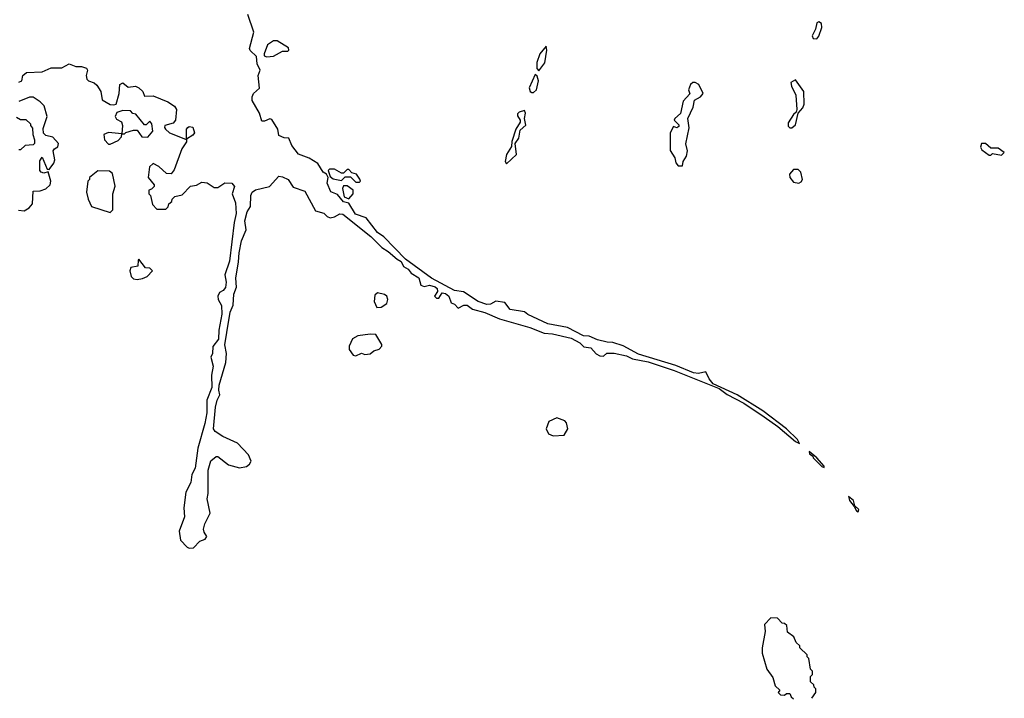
# Model space of a CAD drawing. Extents: x 2293878 to 2522763, y 823964 to 1006972.
# Tile 53 of 256: x 2427070 to 2432560, y 857103 to 860885. Entities that reach past the tile are written whole.
import ezdxf

# ---------------------------------------------------------------- set-up
doc = ezdxf.new("R2010")
doc.units = 0

msp = doc.modelspace()

# ---------------------------------------------------------------- linework, layer by layer
at = {"layer": '0CON20XD'}
for points in [[(2428225, 859142.5), (2428243.9, 859256.1), (2428260, 859295), (2428263.5, 859355), (2428279.4, 859395), (2428274.5, 859445), (2428290.9, 859535), (2428293.8, 859586.2), (2428306.4, 859653.6), (2428333.3, 859715), (2428325.7, 859765), (2428338.8, 859815), (2428357.5, 859845), (2428358, 859905), (2428365.8, 859924.2), (2428385, 859938), (2428463.6, 859956.4), (2428515, 860012.5), (2428535, 860010), (2428566.7, 859995), (2428595, 859952.5), (2428659.3, 859929.3), (2428719.3, 859819.3), (2428765, 859806.2), (2428785, 859788), (2428801.7, 859781.7), (2428825, 859786.9), (2428855, 859804), (2428871.2, 859801.2), (2429027.1, 859677.1), (2429090, 859615), (2429125, 859594.3), (2429175, 859550), (2429196.8, 859536.8), (2429210, 859510), (2429235.6, 859495.6), (2429252, 859472), (2429295, 859446.2), (2429307.5, 859405), (2429325, 859398.8), (2429355, 859405.7), (2429386.5, 859396.5), (2429397, 859387), (2429400, 859370), (2429382.5, 859345), (2429393.6, 859333.6), (2429406.4, 859333.6), (2429425, 859362.5), (2429445, 859359.2), (2429462, 859345), (2429475, 859307.5), (2429495, 859300), (2429515, 859276.7), (2429546.4, 859293.6), (2429565, 859293.5), (2429595, 859272.2), (2429662.7, 859252.7), (2429745, 859217.5), (2429915, 859170), (2429995, 859138.8), (2430040, 859135), (2430145, 859110), (2430193.3, 859085), (2430215, 859062.5), (2430255, 859056.7), (2430285, 859022.5), (2430305, 859012.5), (2430325, 859010), (2430343.6, 859026.4), (2430385, 859026.2), (2430452.7, 859012.7), (2430486, 858996), (2430575, 858978.8), (2430719.7, 858929.7), (2430970, 858830), (2431015, 858796.2), (2431107.5, 858747.5), (2431221.4, 858671.4), (2431297.7, 858617.7), (2431395, 858534), (2431417.5, 858522.5), (2431406.7, 858545), (2431345.5, 858605.5), (2431213.3, 858705), (2431070, 858795), (2430936.1, 858856.1), (2430913.9, 858883.9), (2430895, 858923.3), (2430855, 858914), (2430827.3, 858917.3), (2430728.8, 858958.8), (2430521.2, 859021.2), (2430435, 859067.5), (2430376.4, 859086.4), (2430345, 859088.8), (2430291.7, 859101.7), (2430245, 859121.2), (2430214.2, 859124.2), (2430125, 859170), (2430015, 859191.2), (2429903, 859243), (2429885, 859257.5), (2429805, 859270), (2429775, 859308.8), (2429725, 859316.7), (2429695, 859300), (2429675, 859298.8), (2429626.7, 859315), (2429545, 859368.8), (2429495, 859375.6), (2429366, 859445), (2429220.7, 859550.7), (2429100, 859675), (2429065, 859700), (2429001.7, 859781.7), (2428941.5, 859801.5), (2428905, 859862.5), (2428875, 859870), (2428842, 859912), (2428805, 859926.7), (2428783.8, 859975), (2428790, 860005), (2428780, 860025), (2428762.5, 860035), (2428733, 860083), (2428683.6, 860113.6), (2428625, 860136.7), (2428586.7, 860185), (2428570, 860225), (2428545, 860227.5), (2428515, 860240), (2428510, 860275), (2428475, 860330), (2428465, 860332.5), (2428435, 860320), (2428420.7, 860320.7), (2428406.7, 860365), (2428366.7, 860435), (2428366.2, 860455), (2428374, 860475), (2428407, 860503), (2428400, 860575), (2428410, 860605), (2428395, 860640), (2428390.7, 860680.7), (2428354.3, 860714.3), (2428351.2, 860725), (2428376.2, 860815), (2428341.2, 860915)], [(2431515, 860778.8), (2431526.6, 860793.4), (2431541.7, 860841.7), (2431540, 860865), (2431525, 860873.3), (2431515, 860867.5), (2431508.1, 860831.9), (2431489.2, 860795), (2431495, 860781.2), (2431515, 860778.8)], [(2428448.3, 860678.3), (2428485, 860682.5), (2428535, 860710), (2428565, 860710), (2428570, 860715), (2428568.3, 860728.3), (2428505, 860767.5), (2428485, 860766.7), (2428452.5, 860745), (2428432.5, 860695), (2428433.3, 860683.3), (2428448.3, 860678.3)], [(2429965, 860600), (2429998, 860645), (2430009.2, 860715), (2430005, 860737.5), (2429970, 860695), (2429953.6, 860646.4), (2429953.8, 860613.8), (2429965, 860600)], [(2427065, 860536.7), (2427082.5, 860545), (2427087.5, 860575), (2427108.3, 860591.7), (2427195, 860594), (2427245, 860616.7), (2427305, 860617.5), (2427345, 860640), (2427383.9, 860623.9), (2427415, 860624), (2427443.3, 860615), (2427448.8, 860605), (2427441.2, 860575), (2427443.8, 860553.8), (2427454.2, 860544.2), (2427485, 860534), (2427499.7, 860519.7), (2427522, 860485), (2427529.3, 860439.3), (2427575, 860413.3), (2427595, 860410), (2427607.5, 860415), (2427623.8, 860475), (2427627.5, 860525), (2427645, 860533.3), (2427675, 860510), (2427715, 860515.6), (2427735, 860505.7), (2427756.7, 860485), (2427765, 860460), (2427815, 860461.2), (2427896.8, 860426.8), (2427934.1, 860404.1), (2427944.1, 860384.1), (2427938.6, 860325), (2427925, 860308), (2427880, 860295), (2427877.5, 860285), (2427883.3, 860275), (2427904.4, 860254.4), (2427995, 860220), (2428000, 860220), (2428000, 860275), (2428007.5, 860285), (2428015, 860290), (2428035, 860286.7), (2428043.8, 860255), (2428035, 860241.2), (2428000, 860220), (2428000, 860205), (2427974.4, 860165.6), (2427930.9, 860049.1), (2427915, 860026), (2427889.1, 860029.1), (2427845, 860068), (2427815, 860083.3), (2427793.9, 860066.1), (2427786.7, 860005), (2427820, 859965), (2427820, 859955), (2427805, 859940), (2427790, 859935), (2427790, 859915), (2427800, 859905), (2427810, 859855), (2427835, 859830), (2427885, 859830), (2427898.3, 859841.7), (2427901.7, 859858.3), (2427918.3, 859871.7), (2427920, 859885), (2427935, 859900), (2427975, 859910), (2428023, 859957), (2428055, 859962.5), (2428085, 859980), (2428115, 859976.7), (2428155, 859950), (2428175, 859950), (2428213.6, 859976.4), (2428253.6, 859973.6), (2428267.5, 859955), (2428254, 859915), (2428273.3, 859865), (2428277.1, 859805), (2428265.8, 859755), (2428240.2, 859540.2), (2428214.3, 859464.3), (2428221.7, 859421.7), (2428216.9, 859393.1), (2428205, 859375.8), (2428184.3, 859365), (2428174.5, 859345), (2428176.9, 859325), (2428195, 859292.5), (2428197.3, 859245), (2428180, 859155), (2428178.5, 859105), (2428146.3, 859063.7), (2428144.3, 859025), (2428135.7, 859005), (2428148.2, 858955), (2428140.4, 858905), (2428141.1, 858835), (2428113.2, 858765), (2428113.8, 858695), (2428102.6, 858635), (2428063.5, 858496.5), (2428048.1, 858385), (2428029.7, 858350.3), (2428024.6, 858305.4), (2427997.2, 858252.8), (2427985.4, 858165), (2427988.1, 858115), (2427958.9, 858035), (2427967.1, 857985), (2428003.6, 857945), (2428015, 857939.4), (2428038.5, 857941.5), (2428075, 857978.5), (2428105, 857990), (2428113.3, 858005), (2428098.3, 858028.3), (2428095.3, 858045.3), (2428101.4, 858075), (2428131.5, 858135), (2428114.7, 858214.7), (2428121.1, 858245), (2428120.9, 858375), (2428135, 858427.3), (2428165, 858451.4), (2428175, 858450), (2428235, 858404.4), (2428295, 858388.1), (2428335, 858395.6), (2428352, 858408), (2428361.4, 858425), (2428345, 858460.8), (2428285, 858525.7), (2428202.4, 858562.4), (2428159.7, 858589.7), (2428150.4, 858605), (2428162, 858725), (2428171.8, 858765), (2428186.7, 858795), (2428180, 858820), (2428182, 858848), (2428220, 858975), (2428223.3, 859025), (2428213.8, 859073.8), (2428225, 859142.5)], [(2429925, 860478.8), (2429935, 860480), (2429952, 860495), (2429963.3, 860545), (2429955, 860570), (2429945, 860580), (2429910, 860505), (2429915.8, 860485.8), (2429925, 860478.8)], [(2430765, 860070), (2430768.8, 860095), (2430788, 860125), (2430793.8, 860155), (2430784.1, 860194.1), (2430803, 860283), (2430795.7, 860335), (2430825, 860397.5), (2430832.7, 860437.3), (2430866, 860455), (2430880, 860475), (2430856.2, 860525), (2430836.1, 860536.1), (2430824, 860536), (2430810, 860525), (2430800, 860495), (2430807, 860473), (2430769.3, 860430.7), (2430755, 860362.5), (2430722.5, 860335), (2430720, 860325), (2430745, 860300), (2430745, 860290), (2430735, 860282.5), (2430715, 860290), (2430696.7, 860255), (2430696.1, 860156.1), (2430722.5, 860115), (2430728.3, 860088.3), (2430740.7, 860070.7), (2430765, 860070)], [(2431375, 860282.5), (2431395, 860300), (2431410, 860365), (2431436.1, 860393.9), (2431443.3, 860415), (2431442.5, 860485), (2431395, 860550), (2431370, 860535), (2431373.3, 860515), (2431398, 860465), (2431403.8, 860385), (2431400, 860370), (2431385, 860356.7), (2431355, 860310), (2431355, 860292.5), (2431365, 860282.5), (2431375, 860282.5)], [(2427063, 859823), (2427095, 859820), (2427123, 859837), (2427141.7, 859858.3), (2427145, 859930), (2427185, 859932.5), (2427215, 859943.3), (2427240, 859965), (2427243.3, 859985), (2427228.3, 860038.3), (2427205, 860030), (2427190, 860035), (2427182.5, 860045), (2427181.7, 860098.3), (2427195, 860120), (2427223, 860053), (2427235, 860050), (2427260, 860085), (2427266.2, 860103.8), (2427256.7, 860155), (2427263.6, 860166.4), (2427283, 860177), (2427286.7, 860195), (2427255, 860230), (2427215, 860240), (2427203, 860253), (2427200.7, 860279.3), (2427223.3, 860345), (2427206.7, 860405), (2427185, 860427.5), (2427145, 860453.3), (2427125, 860453.3), (2427065, 860430)], [(2427051.7, 860341.7), (2427075, 860330), (2427105, 860330), (2427130, 860305), (2427130, 860295), (2427141.7, 860281.7), (2427143.3, 860245), (2427152.5, 860215), (2427152.5, 860195), (2427145, 860187.5), (2427100, 860185), (2427075, 860160), (2427065, 860160)], [(2427785, 860230), (2427812.5, 860265), (2427807.5, 860305), (2427795, 860320), (2427775, 860300), (2427765, 860300), (2427718.3, 860358.3), (2427701.7, 860361.7), (2427687, 860377), (2427645, 860380), (2427612, 860368), (2427602.5, 860345), (2427610.7, 860330.7), (2427637, 860317), (2427642.5, 860295), (2427640, 860250), (2427655, 860250), (2427662.5, 860257.5), (2427705, 860270), (2427725, 860270), (2427751.7, 860231.7), (2427785, 860230)], [(2429785, 860082.5), (2429840, 860135), (2429832.5, 860195), (2429853.3, 860225), (2429861.2, 860268.8), (2429893, 860297), (2429883.8, 860335), (2429890, 860365), (2429885, 860380), (2429855, 860370), (2429845, 860360), (2429845, 860350), (2429861.2, 860325), (2429860, 860315), (2429836.7, 860275), (2429813.9, 860206.1), (2429811.7, 860178.3), (2429783.8, 860135), (2429777.5, 860095), (2429785, 860082.5)], [(2427575, 860192.5), (2427618.3, 860211.7), (2427638.3, 860231.7), (2427640, 860250), (2427565, 860256.7), (2427540, 860245), (2427543.3, 860215), (2427565, 860192.5), (2427575, 860192.5)], [(2432545, 860130), (2432560, 860145), (2432525, 860170), (2432485, 860170), (2432455, 860196.2), (2432432.5, 860195), (2432427.5, 860175), (2432435, 860160), (2432475, 860130), (2432485, 860130), (2432495, 860140), (2432545, 860130)], [(2427575, 859810), (2427590, 859825), (2427590, 859915), (2427601.7, 859958.3), (2427587.3, 860027.3), (2427571.2, 860041.2), (2427505, 860042.5), (2427460, 860005), (2427460, 859995), (2427450, 859985), (2427442.5, 859925), (2427452.5, 859885), (2427470, 859845), (2427575, 859810)], [(2428965, 859980), (2428970, 859985), (2428967, 859997), (2428947.5, 860025), (2428921.7, 860031.7), (2428905, 860050), (2428895, 860050), (2428875, 860030), (2428865, 860030), (2428825, 860052.5), (2428798.3, 860051.7), (2428790, 860045), (2428801.7, 860011.7), (2428818.3, 859998.3), (2428865, 859990), (2428885, 860010), (2428915, 860010), (2428945, 859980), (2428965, 859980)], [(2431415, 859974.4), (2431428.2, 859981.8), (2431434.4, 859995), (2431425.4, 860035.4), (2431411.4, 860051.4), (2431385, 860050), (2431362.9, 860025), (2431364.4, 860005), (2431385, 859979.5), (2431415, 859974.4)], [(2428905, 859887.5), (2428930, 859915), (2428930, 859935), (2428895, 859960), (2428875, 859960), (2428870, 859945), (2428878.3, 859898.3), (2428905, 859887.5)], [(2427725, 859438), (2427755, 859443.8), (2427780, 859455), (2427810, 859485), (2427795, 859500), (2427771.7, 859501.7), (2427735, 859550), (2427730, 859545), (2427728.3, 859511.7), (2427690, 859505), (2427683.3, 859485), (2427692, 859455), (2427705, 859441.2), (2427725, 859438)], [(2429061.7, 859281.7), (2429085, 859282.5), (2429116.4, 859303.6), (2429122.5, 859325), (2429116.7, 859345), (2429104, 859354), (2429065, 859363.3), (2429050, 859350), (2429046.7, 859315), (2429061.7, 859281.7)], [(2428945, 859012.5), (2428975, 859027.5), (2428995, 859020), (2429025, 859022.5), (2429045, 859040), (2429075, 859050), (2429090, 859065), (2429090, 859075), (2429055, 859130), (2429025, 859132.5), (2428955, 859123.3), (2428925, 859107.5), (2428906.7, 859065), (2428907, 859047), (2428930, 859015), (2428945, 859012.5)], [(2430045, 858566.2), (2430105, 858570), (2430126.7, 858605), (2430118.8, 858638.8), (2430110, 858650), (2430065, 858666.7), (2430020, 858645), (2430005.8, 858605), (2430018, 858578), (2430045, 858566.2)], [(2431555, 858390), (2431555, 858397.5), (2431515, 858442.5), (2431471.7, 858478.3), (2431473.8, 858465), (2431492.5, 858452.5), (2431495, 858443.3), (2431543.3, 858395), (2431555, 858390)], [(2431745, 858142.5), (2431748, 858155), (2431726.4, 858176.4), (2431718.8, 858205), (2431691.7, 858228.3), (2431696.7, 858205), (2431723, 858173), (2431735, 858147.5), (2431745, 858142.5)], [(2431487, 857103), (2431510, 857135), (2431510, 857155), (2431500, 857165), (2431498.3, 857178.3), (2431480, 857195), (2431480, 857225), (2431490, 857235), (2431490, 857255), (2431480, 857265), (2431470, 857325), (2431460, 857335), (2431460, 857345), (2431420, 857385), (2431420, 857395), (2431400, 857415), (2431386.4, 857446.4), (2431351.7, 857471.7), (2431348.3, 857508.3), (2431335, 857520), (2431321.7, 857521.7), (2431295, 857550), (2431258.3, 857551.7), (2431223.3, 857515), (2431227.5, 857475), (2431210, 857385), (2431210, 857355), (2431236.7, 857265), (2431269.2, 857219.2), (2431283, 857173), (2431308.3, 857148.3), (2431300, 857135), (2431311.7, 857121.7), (2431335, 857120), (2431345, 857130), (2431365, 857130), (2431371.7, 857111.7), (2431385, 857100)]]:
    msp.add_lwpolyline(points, dxfattribs=at)

doc.saveas('drawing.dxf')
